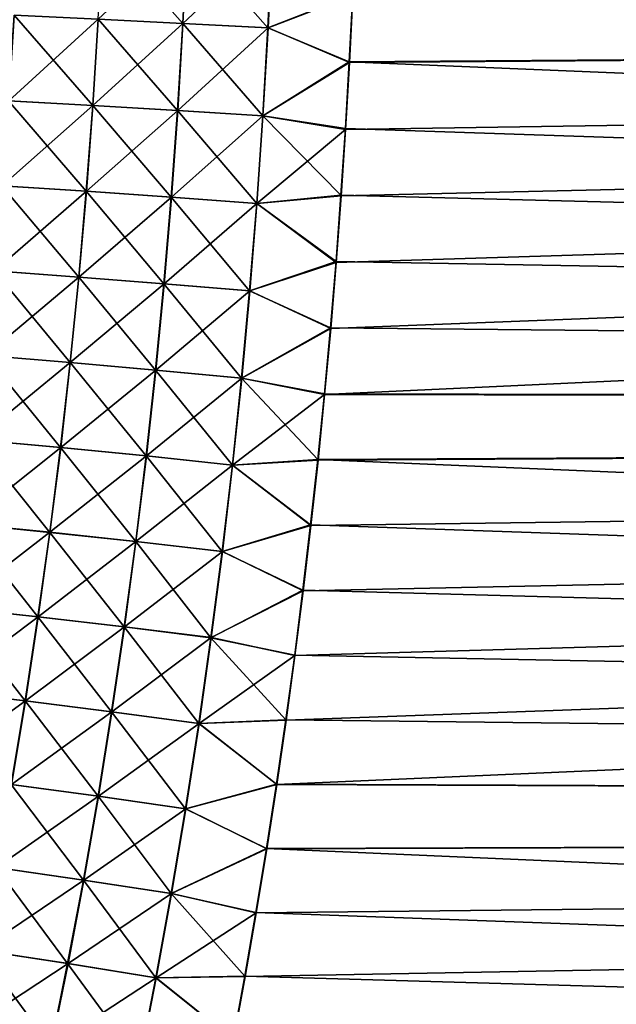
# Model space of a CAD drawing. Header units: metres. Extents: x -22 to 72, y -237 to 23.
# Tile 244 of 256: x 27.23 to 29.44, y -5.25 to -1.61. Entities that reach past the tile are written whole.
import ezdxf

# ---------------------------------------------------------------- set-up
doc = ezdxf.new("R2010")
doc.units = ezdxf.units.M
doc.layers.add('solid_509588_MEDIA_SW0001', color=7, linetype='CONTINUOUS')

msp = doc.modelspace()

# ---------------------------------------------------------------- linework, layer by layer
at = {"layer": 'solid_509588_MEDIA_SW0001'}
for points in [[(27.837395, -1.618678, 63.530167), (27.524204, -1.603137, 63.487957), (27.540632, -1.283498, 63.466194)], [(27.837715, -1.618698, 105.469833), (27.853552, -1.295945, 105.492172), (27.524508, -1.603155, 105.512047)], [(27.853334, -1.295919, 63.507832), (27.837395, -1.618678, 63.530167), (27.540632, -1.283498, 63.466194)], [(28.152308, -1.635341, 63.555923), (27.837395, -1.618678, 63.530167), (27.853334, -1.295919, 63.507832)], [(28.16798, -1.309262, 105.466965), (27.853552, -1.295945, 105.492172), (27.837715, -1.618698, 105.469833)], [(28.152647, -1.635364, 105.444077), (28.16798, -1.309262, 105.466965), (27.837715, -1.618698, 105.469833)], [(28.167749, -1.309235, 63.533031), (28.152308, -1.635341, 63.555923), (27.853334, -1.295919, 63.507832)], [(28.167749, -1.309235, 63.533031), (28.465719, -1.511946, 63.554501), (28.152308, -1.635341, 63.555923)], [(28.152647, -1.635364, 105.444077), (28.465918, -1.514354, 105.445328), (28.16798, -1.309262, 105.466965)], [(28.152308, -1.635341, 63.555923), (28.465719, -1.511946, 63.554501), (28.453209, -1.760634, 63.573936)], [(28.152647, -1.635364, 105.444077), (28.453466, -1.763228, 105.425842), (28.465918, -1.514354, 105.445328)], [(59.700001, -1.532902, 63.556023), (28.453209, -1.760634, 63.573936), (28.465719, -1.511946, 63.554501)], [(59.700001, -1.532902, 105.443977), (28.465918, -1.514354, 105.445328), (28.453466, -1.763228, 105.425842)], [(59.700001, -1.532902, 105.443977), (28.38426, -2.747678, 105.319466), (28.361885, -2.991595, 105.28582)], [(59.700001, -3.057625, 105.276207), (59.700001, -1.532902, 105.443977), (28.361885, -2.991595, 105.28582)], [(59.700001, -1.532902, 105.443977), (28.40456, -2.502996, 105.350304), (28.38426, -2.747678, 105.319466)], [(59.700001, -1.532902, 105.443977), (28.422832, -2.257436, 105.378311), (28.40456, -2.502996, 105.350304)], [(59.700001, -1.532902, 105.443977), (28.439121, -2.010884, 105.403503), (28.422832, -2.257436, 105.378311)], [(59.700001, -1.532902, 105.443977), (28.453466, -1.763228, 105.425842), (28.439121, -2.010884, 105.403503)], [(59.700001, -1.532902, 63.556023), (59.700001, -3.057625, 63.723789), (28.453209, -1.760634, 63.573936)], [(27.503998, -1.92206, 63.514503), (27.192816, -1.904801, 63.455223), (27.213598, -1.588761, 63.429409)], [(27.524508, -1.603155, 105.512047), (27.213882, -1.588778, 105.570602), (27.193201, -1.904805, 105.544785)], [(27.524204, -1.603137, 63.487957), (27.503998, -1.92206, 63.514503), (27.213598, -1.588761, 63.429409)], [(27.504408, -1.922067, 105.485504), (27.524508, -1.603155, 105.512047), (27.193201, -1.904805, 105.544785)], [(27.817776, -1.940722, 63.557419), (27.503998, -1.92206, 63.514503), (27.524204, -1.603137, 63.487957)], [(27.837715, -1.618698, 105.469833), (27.524508, -1.603155, 105.512047), (27.504408, -1.922067, 105.485504)], [(27.818211, -1.940733, 105.442581), (27.837715, -1.618698, 105.469833), (27.504408, -1.922067, 105.485504)], [(27.837395, -1.618678, 63.530167), (27.817776, -1.940722, 63.557419), (27.524204, -1.603137, 63.487957)], [(28.133286, -1.960736, 63.583855), (27.817776, -1.940722, 63.557419), (27.837395, -1.618678, 63.530167)], [(28.152647, -1.635364, 105.444077), (27.837715, -1.618698, 105.469833), (27.818211, -1.940733, 105.442581)], [(28.133745, -1.960751, 105.416145), (28.152647, -1.635364, 105.444077), (27.818211, -1.940733, 105.442581)], [(28.152308, -1.635341, 63.555923), (28.133286, -1.960736, 63.583855), (27.837395, -1.618678, 63.530167)], [(28.152308, -1.635341, 63.555923), (28.453209, -1.760634, 63.573936), (28.133286, -1.960736, 63.583855)], [(28.133745, -1.960751, 105.416145), (28.453466, -1.763228, 105.425842), (28.152647, -1.635364, 105.444077)], [(28.133286, -1.960736, 63.583855), (28.453209, -1.760634, 63.573936), (28.438795, -2.008173, 63.596237)], [(28.133745, -1.960751, 105.416145), (28.439121, -2.010884, 105.403503), (28.453466, -1.763228, 105.425842)], [(59.700001, -3.057625, 63.723789), (28.438795, -2.008173, 63.596237), (28.453209, -1.760634, 63.573936)], [(27.479969, -2.240154, 63.545811), (27.168118, -2.220014, 63.485668), (27.192816, -1.904801, 63.455223)], [(27.504408, -1.922067, 105.485504), (27.193201, -1.904805, 105.544785), (27.16861, -2.220005, 105.514343)], [(27.480494, -2.24015, 105.454201), (27.504408, -1.922067, 105.485504), (27.16861, -2.220005, 105.514343)], [(27.503998, -1.92206, 63.514503), (27.479969, -2.240154, 63.545811), (27.192816, -1.904801, 63.455223)], [(27.794428, -2.261936, 63.589558), (27.479969, -2.240154, 63.545811), (27.503998, -1.92206, 63.514503)], [(27.818211, -1.940733, 105.442581), (27.504408, -1.922067, 105.485504), (27.480494, -2.24015, 105.454201)], [(27.817776, -1.940722, 63.557419), (27.794428, -2.261936, 63.589558), (27.503998, -1.92206, 63.514503)], [(27.794985, -2.261938, 105.410446), (27.818211, -1.940733, 105.442581), (27.480494, -2.24015, 105.454201)], [(28.110634, -2.285302, 63.616798), (27.794428, -2.261936, 63.589558), (27.817776, -1.940722, 63.557419)], [(28.133745, -1.960751, 105.416145), (27.818211, -1.940733, 105.442581), (27.794985, -2.261938, 105.410446)], [(28.111221, -2.285309, 105.383202), (28.133745, -1.960751, 105.416145), (27.794985, -2.261938, 105.410446)], [(28.133286, -1.960736, 63.583855), (28.110634, -2.285302, 63.616798), (27.817776, -1.940722, 63.557419)], [(28.133286, -1.960736, 63.583855), (28.422432, -2.254668, 63.621387), (28.110634, -2.285302, 63.616798)], [(28.111221, -2.285309, 105.383202), (28.439121, -2.010884, 105.403503), (28.133745, -1.960751, 105.416145)], [(28.133286, -1.960736, 63.583855), (28.438795, -2.008173, 63.596237), (28.422432, -2.254668, 63.621387)], [(28.111221, -2.285309, 105.383202), (28.422832, -2.257436, 105.378311), (28.439121, -2.010884, 105.403503)], [(59.700001, -3.057625, 63.723789), (28.422432, -2.254668, 63.621387), (28.438795, -2.008173, 63.596237)], [(27.452078, -2.557293, 63.581844), (27.139469, -2.534276, 63.52071), (27.168118, -2.220014, 63.485668)], [(27.480494, -2.24015, 105.454201), (27.16861, -2.220005, 105.514343), (27.14007, -2.534253, 105.479309)], [(27.479969, -2.240154, 63.545811), (27.452078, -2.557293, 63.581844), (27.168118, -2.220014, 63.485668)], [(27.452719, -2.557276, 105.418167), (27.480494, -2.24015, 105.454201), (27.14007, -2.534253, 105.479309)], [(27.767311, -2.582194, 63.626553), (27.452078, -2.557293, 63.581844), (27.479969, -2.240154, 63.545811)], [(27.794985, -2.261938, 105.410446), (27.480494, -2.24015, 105.454201), (27.452719, -2.557276, 105.418167)], [(27.794428, -2.261936, 63.589558), (27.767311, -2.582194, 63.626553), (27.479969, -2.240154, 63.545811)], [(28.110634, -2.285302, 63.616798), (28.422432, -2.254668, 63.621387), (28.404079, -2.500222, 63.649368)], [(28.111221, -2.285309, 105.383202), (28.40456, -2.502996, 105.350304), (28.422832, -2.257436, 105.378311)], [(59.700001, -3.057625, 63.723789), (28.404079, -2.500222, 63.649368), (28.422432, -2.254668, 63.621387)], [(27.76799, -2.582185, 105.373451), (27.794985, -2.261938, 105.410446), (27.452719, -2.557276, 105.418167)], [(28.084303, -2.608912, 63.65472), (27.767311, -2.582194, 63.626553), (27.794428, -2.261936, 63.589558)], [(28.111221, -2.285309, 105.383202), (27.794985, -2.261938, 105.410446), (27.76799, -2.582185, 105.373451)], [(28.085022, -2.608911, 105.345284), (28.111221, -2.285309, 105.383202), (27.76799, -2.582185, 105.373451)], [(28.110634, -2.285302, 63.616798), (28.084303, -2.608912, 63.65472), (27.794428, -2.261936, 63.589558)], [(28.110634, -2.285302, 63.616798), (28.404079, -2.500222, 63.649368), (28.084303, -2.608912, 63.65472)], [(28.085022, -2.608911, 105.345284), (28.40456, -2.502996, 105.350304), (28.111221, -2.285309, 105.383202)], [(28.084303, -2.608912, 63.65472), (28.404079, -2.500222, 63.649368), (28.383694, -2.744937, 63.680168)], [(28.085022, -2.608911, 105.345284), (28.38426, -2.747678, 105.319466), (28.40456, -2.502996, 105.350304)], [(59.700001, -3.057625, 63.723789), (28.383694, -2.744937, 63.680168), (28.404079, -2.500222, 63.649368)], [(27.420282, -2.87335, 63.62257), (27.106831, -2.847462, 63.56031), (27.139469, -2.534276, 63.52071)], [(27.452719, -2.557276, 105.418167), (27.14007, -2.534253, 105.479309), (27.10754, -2.847421, 105.439713)], [(27.452078, -2.557293, 63.581844), (27.420282, -2.87335, 63.62257), (27.139469, -2.534276, 63.52071)], [(27.42104, -2.873318, 105.377449), (27.452719, -2.557276, 105.418167), (27.10754, -2.847421, 105.439713)], [(27.736378, -2.901367, 63.668369), (27.420282, -2.87335, 63.62257), (27.452078, -2.557293, 63.581844)], [(27.76799, -2.582185, 105.373451), (27.452719, -2.557276, 105.418167), (27.42104, -2.873318, 105.377449)], [(27.737181, -2.901345, 105.331642), (27.76799, -2.582185, 105.373451), (27.42104, -2.873318, 105.377449)], [(27.767311, -2.582194, 63.626553), (27.736378, -2.901367, 63.668369), (27.452078, -2.557293, 63.581844)], [(28.054247, -2.931437, 63.69759), (27.736378, -2.901367, 63.668369), (27.767311, -2.582194, 63.626553)], [(28.085022, -2.608911, 105.345284), (27.76799, -2.582185, 105.373451), (27.737181, -2.901345, 105.331642)], [(28.084303, -2.608912, 63.65472), (28.054247, -2.931437, 63.69759), (27.767311, -2.582194, 63.626553)], [(28.055096, -2.931424, 105.302414), (28.085022, -2.608911, 105.345284), (27.737181, -2.901345, 105.331642)], [(28.084303, -2.608912, 63.65472), (28.383694, -2.744937, 63.680168), (28.054247, -2.931437, 63.69759)], [(28.055096, -2.931424, 105.302414), (28.38426, -2.747678, 105.319466), (28.085022, -2.608911, 105.345284)], [(28.054247, -2.931437, 63.69759), (28.383694, -2.744937, 63.680168), (28.361237, -2.988918, 63.713795)], [(28.055096, -2.931424, 105.302414), (28.361885, -2.991595, 105.28582), (28.38426, -2.747678, 105.319466)], [(59.700001, -3.057625, 63.723789), (28.361237, -2.988918, 63.713795), (28.383694, -2.744937, 63.680168)], [(27.384552, -3.188222, 63.667953), (27.070171, -3.159471, 63.604439), (27.106831, -2.847462, 63.56031)], [(27.42104, -2.873318, 105.377449), (27.10754, -2.847421, 105.439713), (27.070988, -3.159411, 105.395592)], [(27.38542, -3.188172, 105.332069), (27.42104, -2.873318, 105.377449), (27.070988, -3.159411, 105.395592)], [(27.420282, -2.87335, 63.62257), (27.384552, -3.188222, 63.667953), (27.106831, -2.847462, 63.56031)], [(27.701591, -3.219349, 63.71497), (27.384552, -3.188222, 63.667953), (27.420282, -2.87335, 63.62257)], [(27.737181, -2.901345, 105.331642), (27.42104, -2.873318, 105.377449), (27.38542, -3.188172, 105.332069)], [(27.736378, -2.901367, 63.668369), (27.701591, -3.219349, 63.71497), (27.420282, -2.87335, 63.62257)], [(27.702513, -3.219311, 105.285042), (27.737181, -2.901345, 105.331642), (27.38542, -3.188172, 105.332069)], [(28.020424, -3.252767, 63.745365), (27.701591, -3.219349, 63.71497), (27.736378, -2.901367, 63.668369)], [(28.055096, -2.931424, 105.302414), (27.737181, -2.901345, 105.331642), (27.702513, -3.219311, 105.285042)], [(28.054247, -2.931437, 63.69759), (28.020424, -3.252767, 63.745365), (27.736378, -2.901367, 63.668369)], [(28.021399, -3.252741, 105.254639), (28.055096, -2.931424, 105.302414), (27.702513, -3.219311, 105.285042)], [(28.054247, -2.931437, 63.69759), (28.336727, -3.232079, 63.750214), (28.020424, -3.252767, 63.745365)], [(28.021399, -3.252741, 105.254639), (28.361885, -2.991595, 105.28582), (28.055096, -2.931424, 105.302414)], [(28.054247, -2.931437, 63.69759), (28.361237, -2.988918, 63.713795), (28.336727, -3.232079, 63.750214)], [(28.021399, -3.252741, 105.254639), (28.337458, -3.234658, 105.249382), (28.361885, -2.991595, 105.28582)], [(59.700001, -3.057625, 63.723789), (28.336727, -3.232079, 63.750214), (28.361237, -2.988918, 63.713795)], [(59.700001, -3.057625, 105.276207), (28.361885, -2.991595, 105.28582), (28.337458, -3.234658, 105.249382)], [(59.700001, -3.057625, 105.276207), (28.219463, -4.196918, 105.07634), (28.184717, -4.435297, 105.026276)], [(59.700001, -4.566034, 104.997597), (59.700001, -3.057625, 105.276207), (28.184717, -4.435297, 105.026276)], [(59.700001, -3.057625, 105.276207), (28.252075, -3.957727, 105.123688), (28.219463, -4.196918, 105.07634)], [(59.700001, -3.057625, 105.276207), (28.282587, -3.717662, 105.168312), (28.252075, -3.957727, 105.123688)], [(59.700001, -3.057625, 105.276207), (28.311037, -3.47666, 105.210213), (28.282587, -3.717662, 105.168312)], [(59.700001, -3.057625, 105.276207), (28.337458, -3.234658, 105.249382), (28.311037, -3.47666, 105.210213)], [(59.700001, -3.057625, 63.723789), (59.700001, -4.566034, 64.002403), (28.336727, -3.232079, 63.750214)], [(27.344864, -3.501854, 63.71796), (27.029476, -3.470256, 63.653061), (27.070171, -3.159471, 63.604439)], [(27.38542, -3.188172, 105.332069), (27.070988, -3.159411, 105.395592), (27.03039, -3.470177, 105.346977)], [(27.384552, -3.188222, 63.667953), (27.344864, -3.501854, 63.71796), (27.070171, -3.159471, 63.604439)], [(27.345837, -3.501787, 105.282066), (27.38542, -3.188172, 105.332069), (27.03039, -3.470177, 105.346977)], [(27.662935, -3.536076, 63.766323), (27.344864, -3.501854, 63.71796), (27.384552, -3.188222, 63.667953)], [(27.702513, -3.219311, 105.285042), (27.38542, -3.188172, 105.332069), (27.345837, -3.501787, 105.282066)], [(27.701591, -3.219349, 63.71497), (27.662935, -3.536076, 63.766323), (27.384552, -3.188222, 63.667953)], [(27.663967, -3.536024, 105.233696), (27.702513, -3.219311, 105.285042), (27.345837, -3.501787, 105.282066)], [(27.982817, -3.57283, 63.798019), (27.662935, -3.536076, 63.766323), (27.701591, -3.219349, 63.71497)], [(28.021399, -3.252741, 105.254639), (27.702513, -3.219311, 105.285042), (27.663967, -3.536024, 105.233696)], [(28.020424, -3.252767, 63.745365), (27.982817, -3.57283, 63.798019), (27.701591, -3.219349, 63.71497)], [(28.020424, -3.252767, 63.745365), (28.336727, -3.232079, 63.750214), (28.310219, -3.474224, 63.789379)], [(28.021399, -3.252741, 105.254639), (28.311037, -3.47666, 105.210213), (28.337458, -3.234658, 105.249382)], [(59.700001, -4.566034, 64.002403), (28.310219, -3.474224, 63.789379), (28.336727, -3.232079, 63.750214)], [(27.983908, -3.572793, 105.201988), (28.021399, -3.252741, 105.254639), (27.663967, -3.536024, 105.233696)], [(28.020424, -3.252767, 63.745365), (28.310219, -3.474224, 63.789379), (27.982817, -3.57283, 63.798019)], [(27.983908, -3.572793, 105.201988), (28.311037, -3.47666, 105.210213), (28.021399, -3.252741, 105.254639)], [(27.301205, -3.814192, 63.772556), (26.984728, -3.779773, 63.706146), (27.029476, -3.470256, 63.653061)], [(27.345837, -3.501787, 105.282066), (27.03039, -3.470177, 105.346977), (26.985731, -3.779682, 105.2939)], [(27.344864, -3.501854, 63.71796), (27.301205, -3.814192, 63.772556), (27.029476, -3.470256, 63.653061)], [(27.982817, -3.57283, 63.798019), (28.310219, -3.474224, 63.789379), (28.281681, -3.715407, 63.831287)], [(27.983908, -3.572793, 105.201988), (28.282587, -3.717662, 105.168312), (28.311037, -3.47666, 105.210213)], [(59.700001, -4.566034, 64.002403), (28.281681, -3.715407, 63.831287), (28.310219, -3.474224, 63.789379)], [(27.302273, -3.814116, 105.22747), (27.345837, -3.501787, 105.282066), (26.985731, -3.779682, 105.2939)], [(27.62039, -3.851488, 63.822392), (27.301205, -3.814192, 63.772556), (27.344864, -3.501854, 63.71796)], [(27.663967, -3.536024, 105.233696), (27.345837, -3.501787, 105.282066), (27.302273, -3.814116, 105.22747)], [(27.662935, -3.536076, 63.766323), (27.62039, -3.851488, 63.822392), (27.344864, -3.501854, 63.71796)], [(27.621521, -3.851428, 105.177628), (27.663967, -3.536024, 105.233696), (27.302273, -3.814116, 105.22747)], [(27.941404, -3.891558, 63.855511), (27.62039, -3.851488, 63.822392), (27.662935, -3.536076, 63.766323)], [(27.983908, -3.572793, 105.201988), (27.663967, -3.536024, 105.233696), (27.621521, -3.851428, 105.177628)], [(27.982817, -3.57283, 63.798019), (27.941404, -3.891558, 63.855511), (27.662935, -3.536076, 63.766323)], [(27.942602, -3.891514, 105.144501), (27.983908, -3.572793, 105.201988), (27.621521, -3.851428, 105.177628)], [(27.982817, -3.57283, 63.798019), (28.281681, -3.715407, 63.831287), (27.941404, -3.891558, 63.855511)], [(27.942602, -3.891514, 105.144501), (28.282587, -3.717662, 105.168312), (27.983908, -3.572793, 105.201988)], [(27.941404, -3.891558, 63.855511), (28.281681, -3.715407, 63.831287), (28.251078, -3.955687, 63.875923)], [(59.700001, -4.566034, 64.002403), (28.251078, -3.955687, 63.875923), (28.281681, -3.715407, 63.831287)], [(27.942602, -3.891514, 105.144501), (28.252075, -3.957727, 105.123688), (28.282587, -3.717662, 105.168312)], [(27.253563, -4.125145, 63.831711), (26.935917, -4.087933, 63.763653), (26.984728, -3.779773, 63.706146)], [(27.302273, -3.814116, 105.22747), (26.985731, -3.779682, 105.2939), (26.936998, -4.087841, 105.236397)], [(27.301205, -3.814192, 63.772556), (27.253563, -4.125145, 63.831711), (26.984728, -3.779773, 63.706146)], [(27.254715, -4.125069, 105.168327), (27.302273, -3.814116, 105.22747), (26.936998, -4.087841, 105.236397)], [(27.573944, -4.165488, 63.883141), (27.253563, -4.125145, 63.831711), (27.301205, -3.814192, 63.772556)], [(27.621521, -3.851428, 105.177628), (27.302273, -3.814116, 105.22747), (27.254715, -4.125069, 105.168327)], [(27.62039, -3.851488, 63.822392), (27.573944, -4.165488, 63.883141), (27.301205, -3.814192, 63.772556)], [(27.575165, -4.165428, 105.116882), (27.621521, -3.851428, 105.177628), (27.254715, -4.125069, 105.168327)], [(27.896175, -4.208849, 63.917805), (27.573944, -4.165488, 63.883141), (27.62039, -3.851488, 63.822392)], [(27.942602, -3.891514, 105.144501), (27.621521, -3.851428, 105.177628), (27.575165, -4.165428, 105.116882)], [(27.941404, -3.891558, 63.855511), (27.896175, -4.208849, 63.917805), (27.62039, -3.851488, 63.822392)], [(27.897469, -4.208807, 105.082207), (27.942602, -3.891514, 105.144501), (27.575165, -4.165428, 105.116882)], [(27.941404, -3.891558, 63.855511), (28.218376, -4.19512, 63.92329), (27.896175, -4.208849, 63.917805)], [(27.897469, -4.208807, 105.082207), (28.252075, -3.957727, 105.123688), (27.942602, -3.891514, 105.144501)], [(27.941404, -3.891558, 63.855511), (28.251078, -3.955687, 63.875923), (28.218376, -4.19512, 63.92329)], [(27.897469, -4.208807, 105.082207), (28.219463, -4.196918, 105.07634), (28.252075, -3.957727, 105.123688)], [(59.700001, -4.566034, 64.002403), (28.218376, -4.19512, 63.92329), (28.251078, -3.955687, 63.875923)], [(27.254715, -4.125069, 105.168327), (26.936998, -4.087841, 105.236397), (26.884193, -4.394501, 105.174522)], [(27.253563, -4.125145, 63.831711), (27.201937, -4.434563, 63.895355), (26.935917, -4.087933, 63.763653)], [(27.203159, -4.434494, 105.104683), (27.254715, -4.125069, 105.168327), (26.884193, -4.394501, 105.174522)], [(27.52359, -4.477925, 63.948505), (27.201937, -4.434563, 63.895355), (27.253563, -4.125145, 63.831711)], [(27.575165, -4.165428, 105.116882), (27.254715, -4.125069, 105.168327), (27.203159, -4.434494, 105.104683)], [(27.573944, -4.165488, 63.883141), (27.52359, -4.477925, 63.948505), (27.253563, -4.125145, 63.831711)], [(27.524887, -4.477873, 105.051514), (27.575165, -4.165428, 105.116882), (27.203159, -4.434494, 105.104683)], [(27.847122, -4.524554, 63.984837), (27.52359, -4.477925, 63.948505), (27.573944, -4.165488, 63.883141)], [(27.897469, -4.208807, 105.082207), (27.575165, -4.165428, 105.116882), (27.524887, -4.477873, 105.051514)], [(27.896175, -4.208849, 63.917805), (27.847122, -4.524554, 63.984837), (27.573944, -4.165488, 63.883141)], [(27.848494, -4.524521, 105.015175), (27.897469, -4.208807, 105.082207), (27.524887, -4.477873, 105.051514)], [(27.896175, -4.208849, 63.917805), (28.18354, -4.433764, 63.973389), (27.847122, -4.524554, 63.984837)], [(27.848494, -4.524521, 105.015175), (28.184717, -4.435297, 105.026276), (27.897469, -4.208807, 105.082207)], [(27.896175, -4.208849, 63.917805), (28.218376, -4.19512, 63.92329), (28.18354, -4.433764, 63.973389)], [(27.897469, -4.208807, 105.082207), (28.184717, -4.435297, 105.026276), (28.219463, -4.196918, 105.07634)], [(59.700001, -4.566034, 64.002403), (28.18354, -4.433764, 63.973389), (28.218376, -4.19512, 63.92329)], [(27.469328, -4.788648, 64.018425), (27.146322, -4.74229, 63.963432), (27.201937, -4.434563, 63.895355)], [(27.524887, -4.477873, 105.051514), (27.203159, -4.434494, 105.104683), (27.1476, -4.742236, 105.036598)], [(27.52359, -4.477925, 63.948505), (27.469328, -4.788648, 64.018425), (27.201937, -4.434563, 63.895355)], [(27.847122, -4.524554, 63.984837), (28.18354, -4.433764, 63.973389), (28.146597, -4.671568, 64.026199)], [(27.848494, -4.524521, 105.015175), (28.147863, -4.672817, 104.973511), (28.184717, -4.435297, 105.026276)], [(59.700001, -4.566034, 64.002403), (28.146597, -4.671568, 64.026199), (28.18354, -4.433764, 63.973389)], [(59.700001, -4.566034, 104.997597), (28.184717, -4.435297, 105.026276), (28.147863, -4.672817, 104.973511)], [(27.470682, -4.788611, 104.98159), (27.524887, -4.477873, 105.051514), (27.1476, -4.742236, 105.036598)], [(27.794235, -4.838522, 64.056549), (27.469328, -4.788648, 64.018425), (27.52359, -4.477925, 63.948505)], [(27.848494, -4.524521, 105.015175), (27.524887, -4.477873, 105.051514), (27.470682, -4.788611, 104.98159)], [(27.847122, -4.524554, 63.984837), (27.794235, -4.838522, 64.056549), (27.52359, -4.477925, 63.948505)], [(27.79567, -4.838504, 104.943459), (27.848494, -4.524521, 105.015175), (27.470682, -4.788611, 104.98159)], [(27.847122, -4.524554, 63.984837), (28.146597, -4.671568, 64.026199), (27.794235, -4.838522, 64.056549)], [(27.79567, -4.838504, 104.943459), (28.147863, -4.672817, 104.973511), (27.848494, -4.524521, 105.015175)], [(59.700001, -4.566034, 104.997597), (27.979483, -5.613015, 104.735962), (27.931919, -5.84572, 104.669968)], [(59.700001, -6.050081, 104.609612), (59.700001, -4.566034, 104.997597), (27.931919, -5.84572, 104.669968)], [(59.700001, -4.566034, 104.997597), (28.024813, -5.379397, 104.799309), (27.979483, -5.613015, 104.735962)], [(59.700001, -4.566034, 104.997597), (28.067955, -5.144842, 104.860023), (28.024813, -5.379397, 104.799309)], [(59.700001, -4.566034, 104.997597), (28.108957, -4.909324, 104.918091), (28.067955, -5.144842, 104.860023)], [(59.700001, -4.566034, 104.997597), (28.147863, -4.672817, 104.973511), (28.108957, -4.909324, 104.918091)], [(59.700001, -4.566034, 64.002403), (59.700001, -6.050081, 64.390388), (28.146597, -4.671568, 64.026199)], [(27.794235, -4.838522, 64.056549), (28.146597, -4.671568, 64.026199), (28.107601, -4.908387, 64.08168)], [(27.79567, -4.838504, 104.943459), (28.108957, -4.909324, 104.918091), (28.147863, -4.672817, 104.973511)], [(59.700001, -6.050081, 64.390388), (28.107601, -4.908387, 64.08168), (28.146597, -4.671568, 64.026199)], [(27.41115, -5.097505, 64.092842), (27.08672, -5.048177, 64.035873), (27.146322, -4.74229, 63.963432)], [(27.470682, -4.788611, 104.98159), (27.1476, -4.742236, 105.036598), (27.088034, -5.048142, 104.964157)], [(27.469328, -4.788648, 64.018425), (27.41115, -5.097505, 64.092842), (27.146322, -4.74229, 63.963432)], [(27.412548, -5.097487, 104.907173), (27.470682, -4.788611, 104.98159), (27.088034, -5.048142, 104.964157)], [(27.737513, -5.150604, 64.132874), (27.41115, -5.097505, 64.092842), (27.469328, -4.788648, 64.018425)], [(27.79567, -4.838504, 104.943459), (27.470682, -4.788611, 104.98159), (27.412548, -5.097487, 104.907173)], [(27.794235, -4.838522, 64.056549), (27.737513, -5.150604, 64.132874), (27.469328, -4.788648, 64.018425)], [(27.738991, -5.150604, 104.867134), (27.79567, -4.838504, 104.943459), (27.412548, -5.097487, 104.907173)], [(27.794235, -4.838522, 64.056549), (28.066511, -5.144244, 64.139824), (27.737513, -5.150604, 64.132874)], [(27.738991, -5.150604, 104.867134), (28.108957, -4.909324, 104.918091), (27.79567, -4.838504, 104.943459)], [(27.794235, -4.838522, 64.056549), (28.107601, -4.908387, 64.08168), (28.066511, -5.144244, 64.139824)], [(27.738991, -5.150604, 104.867134), (28.067955, -5.144842, 104.860023), (28.108957, -4.909324, 104.918091)], [(59.700001, -6.050081, 64.390388), (28.066511, -5.144244, 64.139824), (28.107601, -4.908387, 64.08168)], [(27.349068, -5.404348, 64.171661), (27.023138, -5.352071, 64.112602), (27.08672, -5.048177, 64.035873)], [(27.412548, -5.097487, 104.907173), (27.088034, -5.048142, 104.964157), (27.024471, -5.35206, 104.887421)], [(27.41115, -5.097505, 64.092842), (27.349068, -5.404348, 64.171661), (27.08672, -5.048177, 64.035873)], [(27.350485, -5.404352, 104.828346), (27.412548, -5.097487, 104.907173), (27.024471, -5.35206, 104.887421)], [(27.676956, -5.460652, 64.21373), (27.349068, -5.404348, 64.171661), (27.41115, -5.097505, 64.092842)], [(27.738991, -5.150604, 104.867134), (27.412548, -5.097487, 104.907173), (27.350485, -5.404352, 104.828346)], [(27.737513, -5.150604, 64.132874), (27.676956, -5.460652, 64.21373), (27.41115, -5.097505, 64.092842)], [(27.678457, -5.460673, 104.786263), (27.738991, -5.150604, 104.867134), (27.350485, -5.404352, 104.828346)], [(27.737513, -5.150604, 64.132874), (28.023277, -5.379161, 64.200623), (27.676956, -5.460652, 64.21373)], [(27.678457, -5.460673, 104.786263), (28.024813, -5.379397, 104.799309), (27.738991, -5.150604, 104.867134)], [(27.737513, -5.150604, 64.132874), (28.066511, -5.144244, 64.139824), (28.023277, -5.379161, 64.200623)], [(27.738991, -5.150604, 104.867134), (28.024813, -5.379397, 104.799309), (28.067955, -5.144842, 104.860023)], [(59.700001, -6.050081, 64.390388), (28.023277, -5.379161, 64.200623), (28.066511, -5.144244, 64.139824)]]:
    msp.add_3dface(points, dxfattribs=at)

doc.saveas('drawing.dxf')
